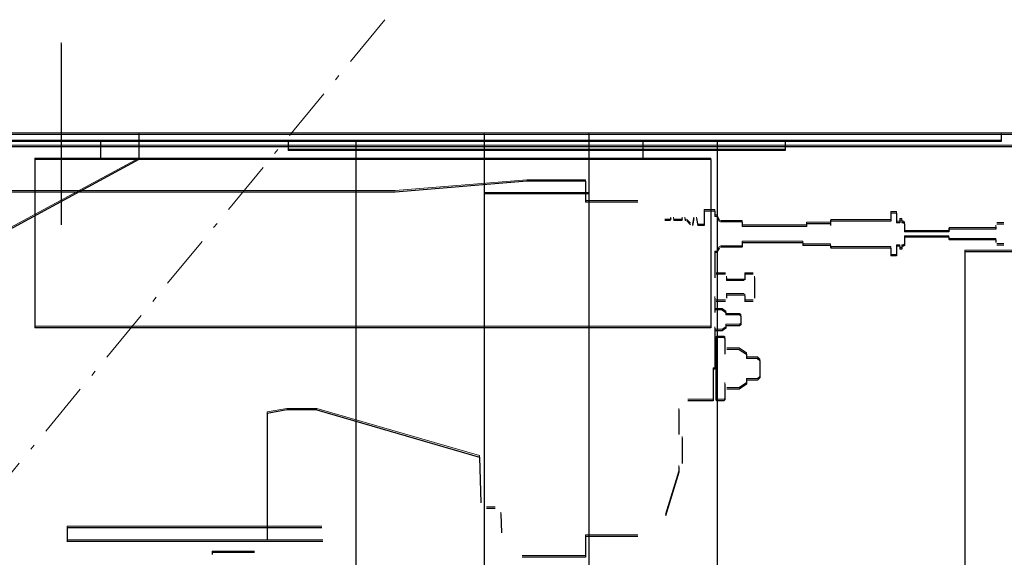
# Model space of a CAD drawing. Header units: millimetres. Extents: x -8642 to 28269, y -6609 to 3701.
# Tile 227 of 256: x 7143 to 7197, y -2043 to -2014. Entities that reach past the tile are written whole.
import ezdxf

# ---------------------------------------------------------------- set-up
doc = ezdxf.new("R2010")
doc.units = ezdxf.units.MM
doc.header["$LTSCALE"] = 1000
doc.header["$MEASUREMENT"] = 0
for name, pattern in [('rzut 1 pietra$0$ArchiTECH.PC 5. Line Type', [0.0053, 0.003, -0.001, 0.0003, -0.001]), ('rzut 1 pietra$0$ArchiTECH.PC Solid Line Type', [0]), ('SUFIT_1 PIETRO$0$ArchiTECH.PC Solid Line Type', [0])]:
    doc.linetypes.add(name, pattern=pattern)
doc.layers.add('IS_ARCH', color=254, linetype='Continuous', lineweight=18)
doc.layers.add('SUFIT_1 PIETRO$0$INWENTARYZACJA', color=254, linetype='Continuous')
doc.layers.add('SUFIT_1 PIETRO$0$Kalka 1', color=254, linetype='Continuous')

msp = doc.modelspace()

# ---------------------------------------------------------------- linework, layer by layer
at = {"layer": 'IS_ARCH', "linetype": 'rzut 1 pietra$0$ArchiTECH.PC 5. Line Type'}
msp.add_line((10028.542, 1462.468), (5164.307, -4438.502), dxfattribs=at)
at = {"layer": 'IS_ARCH', "linetype": 'rzut 1 pietra$0$ArchiTECH.PC Solid Line Type'}
for p, q in [((7145.152, -2015), (7145.152, -2025)), ((7212.152, -2020), (7022.152, -2020)), ((7212.152, -2020), (7022.152, -2020)), ((7212.152, -2020), (7022.152, -2020)), ((7212.152, -2020), (7022.152, -2020)), ((7212.152, -2020), (7022.152, -2020)), ((7212.152, -2020), (7022.152, -2020)), ((7197.152, -2020), (7114.852, -2020)), ((7197.152, -2020), (7114.852, -2020)), ((7197.152, -2020), (7114.852, -2020)), ((7197.152, -2020.4), (7117.152, -2020.4)), ((7197.152, -2020.4), (7117.152, -2020.4)), ((7197.152, -2020.4), (7117.152, -2020.4)), ((7147.33, -2020.4), (7147.33, -2021.4)), ((7147.33, -2020.4), (7147.33, -2021.4)), ((7147.33, -2020.4), (7147.33, -2021.4)), ((7149.452, -2020), (7149.452, -2021.4)), ((7149.452, -2020), (7149.452, -2021.4)), ((7149.452, -2020), (7149.452, -2021.4)), ((7157.702, -2020.4), (7157.702, -2020.9)), ((7157.702, -2020.4), (7157.702, -2020.9)), ((7157.702, -2020.4), (7157.702, -2020.9)), ((7161.452, -2020.4), (7161.452, -2044.9)), ((7161.452, -2020.4), (7161.452, -2044.9)), ((7161.452, -2020.4), (7161.452, -2044.9)), ((7174.352, -2020), (7168.552, -2020)), ((7168.552, -2020), (7168.552, -2073.5)), ((7174.352, -2020), (7168.552, -2020)), ((7168.552, -2020), (7168.552, -2073.5)), ((7168.552, -2020), (7168.552, -2073.5)), ((7174.352, -2020), (7168.552, -2020)), ((7174.352, -2020), (7174.352, -2073.5)), ((7174.352, -2020), (7174.352, -2073.5)), ((7174.352, -2020), (7174.352, -2073.5)), ((7177.33, -2020.4), (7177.33, -2021.4)), ((7177.33, -2020.4), (7177.33, -2021.4)), ((7177.33, -2020.4), (7177.33, -2021.4)), ((7181.452, -2020.4), (7181.452, -2044.9)), ((7181.452, -2020.4), (7181.452, -2044.9)), ((7181.452, -2020.4), (7181.452, -2044.9)), ((7185.202, -2020.4), (7185.202, -2020.9)), ((7185.202, -2020.4), (7185.202, -2020.9)), ((7185.202, -2020.4), (7185.202, -2020.9)), ((7197.152, -2020), (7197.152, -2020.4)), ((7197.152, -2020), (7197.152, -2020.4)), ((7197.152, -2020), (7197.152, -2020.4)), ((7022.152, -2020.676), (7212.152, -2020.676)), ((7185.202, -2020.9), (7157.702, -2020.9)), ((7185.202, -2020.9), (7157.702, -2020.9)), ((7185.202, -2020.9), (7157.702, -2020.9)), ((7149.452, -2021.4), (7139.652, -2026.7)), ((7149.452, -2021.4), (7139.652, -2026.7)), ((7149.452, -2021.4), (7139.652, -2026.7)), ((7143.7, -2021.4), (7143.7, -2030.7)), ((7181.1, -2021.4), (7143.7, -2021.4)), ((7143.7, -2021.4), (7143.7, -2030.7)), ((7181.1, -2021.4), (7143.7, -2021.4)), ((7181.1, -2021.4), (7143.7, -2021.4)), ((7143.7, -2021.4), (7143.7, -2030.7)), ((7181.1, -2021.4), (7181.1, -2030.7)), ((7181.1, -2021.4), (7181.1, -2030.7)), ((7181.1, -2021.4), (7181.1, -2030.7)), ((7170.906, -2022.597), (7163.625, -2023.197)), ((7170.906, -2022.597), (7163.625, -2023.197)), ((7170.906, -2022.597), (7163.625, -2023.197)), ((7174.154, -2022.597), (7170.906, -2022.597)), ((7174.154, -2022.597), (7170.906, -2022.597)), ((7174.154, -2022.597), (7170.906, -2022.597)), ((7174.154, -2022.597), (7174.154, -2023.747)), ((7174.154, -2022.597), (7174.154, -2023.747)), ((7174.154, -2022.597), (7174.154, -2023.747)), ((7163.625, -2023.197), (7099.683, -2023.197)), ((7163.625, -2023.197), (7099.683, -2023.197)), ((7163.625, -2023.197), (7099.683, -2023.197)), ((7174.352, -2023.3), (7168.552, -2023.3)), ((7174.352, -2023.3), (7168.552, -2023.3)), ((7174.352, -2023.3), (7168.552, -2023.3)), ((7177.062, -2023.747), (7174.154, -2023.747)), ((7177.062, -2023.747), (7174.154, -2023.747)), ((7177.062, -2023.747), (7174.154, -2023.747)), ((7180.72, -2024.247), (7180.72, -2025.047)), ((7181.32, -2024.247), (7180.72, -2024.247)), ((7180.72, -2024.247), (7180.72, -2025.047)), ((7181.32, -2024.247), (7180.72, -2024.247)), ((7181.32, -2024.247), (7180.72, -2024.247)), ((7180.72, -2024.247), (7180.72, -2025.047)), ((7181.32, -2024.247), (7181.32, -2024.547)), ((7181.32, -2024.247), (7181.32, -2024.547)), ((7181.32, -2024.247), (7181.32, -2024.547)), ((7178.851, -2024.772), (7178.555, -2024.772)), ((7178.851, -2024.772), (7178.555, -2024.772)), ((7178.851, -2024.772), (7178.555, -2024.772)), ((7178.872, -2024.659), (7178.851, -2024.772)), ((7178.872, -2024.659), (7178.851, -2024.772)), ((7178.872, -2024.659), (7178.851, -2024.772)), ((7179.02, -2024.659), (7179.04, -2024.772)), ((7179.02, -2024.659), (7179.04, -2024.772)), ((7179.02, -2024.659), (7179.04, -2024.772)), ((7179.491, -2024.772), (7179.04, -2024.772)), ((7179.491, -2024.772), (7179.04, -2024.772)), ((7179.491, -2024.772), (7179.04, -2024.772)), ((7179.512, -2024.659), (7179.491, -2024.772)), ((7179.512, -2024.659), (7179.491, -2024.772)), ((7179.512, -2024.659), (7179.491, -2024.772)), ((7179.66, -2024.659), (7179.68, -2024.772)), ((7179.66, -2024.659), (7179.68, -2024.772)), ((7179.66, -2024.659), (7179.68, -2024.772)), ((7179.725, -2024.772), (7179.68, -2024.772)), ((7179.725, -2024.772), (7179.68, -2024.772)), ((7179.725, -2024.772), (7179.68, -2024.772)), ((7179.768, -2024.79), (7179.978, -2025)), ((7179.768, -2024.79), (7179.978, -2025)), ((7179.768, -2024.79), (7179.978, -2025)), ((7180.152, -2024.659), (7180.081, -2025.047)), ((7180.152, -2024.659), (7180.081, -2025.047)), ((7180.152, -2024.659), (7180.081, -2025.047)), ((7180.3, -2024.659), (7180.371, -2025.047)), ((7180.3, -2024.659), (7180.371, -2025.047)), ((7180.3, -2024.659), (7180.371, -2025.047)), ((7181.417, -2024.547), (7181.32, -2024.547)), ((7181.417, -2024.547), (7181.32, -2024.547)), ((7181.417, -2024.547), (7181.32, -2024.547)), ((7181.417, -2024.547), (7181.573, -2024.817)), ((7181.417, -2024.547), (7181.573, -2024.817)), ((7181.417, -2024.547), (7181.573, -2024.817)), ((7182.805, -2024.847), (7181.625, -2024.847)), ((7182.805, -2024.847), (7181.625, -2024.847)), ((7182.805, -2024.847), (7181.625, -2024.847)), ((7182.805, -2024.847), (7182.825, -2024.867)), ((7182.805, -2024.847), (7182.825, -2024.867)), ((7182.805, -2024.847), (7182.825, -2024.867)), ((7182.825, -2024.867), (7182.825, -2025.097)), ((7182.825, -2024.867), (7182.825, -2025.097)), ((7182.825, -2024.867), (7182.825, -2025.097)), ((7187.76, -2024.797), (7187.71, -2024.847)), ((7187.76, -2024.797), (7187.71, -2024.847)), ((7187.76, -2024.797), (7187.71, -2024.847)), ((7187.71, -2024.847), (7187.71, -2025.047)), ((7187.71, -2024.847), (7187.71, -2025.047)), ((7187.71, -2024.847), (7187.71, -2025.047)), ((7191.06, -2024.797), (7187.76, -2024.797)), ((7191.06, -2024.797), (7187.76, -2024.797)), ((7191.06, -2024.797), (7187.76, -2024.797)), ((7191.06, -2024.362), (7191.06, -2024.797)), ((7191.36, -2024.362), (7191.06, -2024.362)), ((7191.06, -2024.362), (7191.06, -2024.797)), ((7191.36, -2024.362), (7191.06, -2024.362)), ((7191.36, -2024.362), (7191.06, -2024.362)), ((7191.06, -2024.362), (7191.06, -2024.797)), ((7191.36, -2024.362), (7191.36, -2024.897)), ((7191.36, -2024.362), (7191.36, -2024.897)), ((7191.36, -2024.362), (7191.36, -2024.897)), ((7191.56, -2024.747), (7191.56, -2024.897)), ((7191.67, -2024.747), (7191.56, -2024.747)), ((7191.56, -2024.747), (7191.56, -2024.897)), ((7191.67, -2024.747), (7191.56, -2024.747)), ((7191.67, -2024.747), (7191.56, -2024.747)), ((7191.56, -2024.747), (7191.56, -2024.897)), ((7191.67, -2024.747), (7191.67, -2024.897)), ((7191.67, -2024.747), (7191.67, -2024.897)), ((7191.67, -2024.747), (7191.67, -2024.897)), ((7180.72, -2025.047), (7180.371, -2025.047)), ((7180.72, -2025.047), (7180.371, -2025.047)), ((7180.72, -2025.047), (7180.371, -2025.047)), ((7186.381, -2025.097), (7182.825, -2025.097)), ((7186.381, -2025.097), (7182.825, -2025.097)), ((7186.381, -2025.097), (7182.825, -2025.097)), ((7187.71, -2024.947), (7186.381, -2024.947)), ((7186.381, -2024.947), (7186.381, -2025.097)), ((7187.71, -2024.947), (7186.381, -2024.947)), ((7186.381, -2024.947), (7186.381, -2025.097)), ((7186.381, -2024.947), (7186.381, -2025.097)), ((7187.71, -2024.947), (7186.381, -2024.947)), ((7191.56, -2024.897), (7191.36, -2024.897)), ((7191.56, -2024.897), (7191.36, -2024.897)), ((7191.56, -2024.897), (7191.36, -2024.897)), ((7191.76, -2024.897), (7191.67, -2024.897)), ((7191.76, -2024.897), (7191.67, -2024.897)), ((7191.76, -2024.897), (7191.67, -2024.897)), ((7191.76, -2024.897), (7191.81, -2024.947)), ((7191.76, -2024.897), (7191.81, -2024.947)), ((7191.76, -2024.897), (7191.81, -2024.947)), ((7191.81, -2024.947), (7191.81, -2025.122)), ((7191.81, -2024.947), (7191.81, -2025.122)), ((7191.81, -2024.947), (7191.81, -2025.122)), ((7191.81, -2025.122), (7191.81, -2025.197)), ((7191.81, -2025.122), (7191.81, -2025.197)), ((7191.81, -2025.122), (7191.81, -2025.197)), ((7191.81, -2025.197), (7191.81, -2025.397)), ((7191.81, -2025.197), (7191.81, -2025.397)), ((7191.81, -2025.197), (7191.81, -2025.397)), ((7194.258, -2025.397), (7191.81, -2025.397)), ((7194.258, -2025.397), (7191.81, -2025.397)), ((7194.258, -2025.397), (7191.81, -2025.397)), ((7194.308, -2025.247), (7194.258, -2025.297)), ((7194.308, -2025.247), (7194.258, -2025.297)), ((7194.308, -2025.247), (7194.258, -2025.297)), ((7194.258, -2025.297), (7194.258, -2025.382)), ((7194.258, -2025.297), (7194.258, -2025.382)), ((7194.258, -2025.297), (7194.258, -2025.382)), ((7194.258, -2025.382), (7194.258, -2025.397)), ((7194.258, -2025.382), (7194.258, -2025.397)), ((7194.258, -2025.382), (7194.258, -2025.397)), ((7196.614, -2025.247), (7194.308, -2025.247)), ((7196.614, -2025.247), (7194.308, -2025.247)), ((7196.614, -2025.247), (7194.308, -2025.247)), ((7196.858, -2025.247), (7196.614, -2025.247)), ((7196.858, -2025.247), (7196.614, -2025.247)), ((7196.858, -2025.247), (7196.614, -2025.247)), ((7196.858, -2025.114), (7196.858, -2025.247)), ((7196.858, -2025.114), (7196.858, -2025.247)), ((7196.858, -2025.114), (7196.858, -2025.247)), ((7197.304, -2024.97), (7196.912, -2024.97)), ((7197.304, -2024.97), (7196.912, -2024.97)), ((7197.304, -2024.97), (7196.912, -2024.97)), ((7194.258, -2025.697), (7191.81, -2025.697)), ((7191.81, -2025.697), (7191.81, -2025.897)), ((7194.258, -2025.697), (7191.81, -2025.697)), ((7191.81, -2025.697), (7191.81, -2025.897)), ((7191.81, -2025.697), (7191.81, -2025.897)), ((7194.258, -2025.697), (7191.81, -2025.697)), ((7191.81, -2025.897), (7191.81, -2025.972)), ((7191.81, -2025.897), (7191.81, -2025.972)), ((7191.81, -2025.897), (7191.81, -2025.972)), ((7194.258, -2025.697), (7194.258, -2025.797)), ((7194.258, -2025.697), (7194.258, -2025.797)), ((7194.258, -2025.697), (7194.258, -2025.797)), ((7194.258, -2025.797), (7194.308, -2025.847)), ((7194.258, -2025.797), (7194.308, -2025.847)), ((7194.258, -2025.797), (7194.308, -2025.847)), ((7196.858, -2025.847), (7194.308, -2025.847)), ((7196.858, -2025.847), (7194.308, -2025.847)), ((7196.858, -2025.847), (7194.308, -2025.847)), ((7196.858, -2025.847), (7196.858, -2025.98)), ((7196.858, -2025.847), (7196.858, -2025.98)), ((7196.858, -2025.847), (7196.858, -2025.98)), ((7181.573, -2026.277), (7181.417, -2026.547)), ((7181.573, -2026.277), (7181.417, -2026.547)), ((7181.573, -2026.277), (7181.417, -2026.547)), ((7182.805, -2026.247), (7181.625, -2026.247)), ((7182.805, -2026.247), (7181.625, -2026.247)), ((7182.805, -2026.247), (7181.625, -2026.247)), ((7182.825, -2026.227), (7182.805, -2026.247)), ((7182.825, -2026.227), (7182.805, -2026.247)), ((7182.825, -2026.227), (7182.805, -2026.247)), ((7186.182, -2025.997), (7182.825, -2025.997)), ((7182.825, -2025.997), (7182.825, -2026.037)), ((7186.182, -2025.997), (7182.825, -2025.997)), ((7182.825, -2025.997), (7182.825, -2026.037)), ((7182.825, -2025.997), (7182.825, -2026.037)), ((7186.182, -2025.997), (7182.825, -2025.997)), ((7182.825, -2026.037), (7182.825, -2026.227)), ((7182.825, -2026.037), (7182.825, -2026.227)), ((7182.825, -2026.037), (7182.825, -2026.227)), ((7186.182, -2025.997), (7186.182, -2026.147)), ((7186.182, -2025.997), (7186.182, -2026.147)), ((7186.182, -2025.997), (7186.182, -2026.147)), ((7187.71, -2026.147), (7186.182, -2026.147)), ((7187.71, -2026.147), (7186.182, -2026.147)), ((7187.71, -2026.147), (7186.182, -2026.147)), ((7187.71, -2026.147), (7187.71, -2026.247)), ((7187.71, -2026.147), (7187.71, -2026.247)), ((7187.71, -2026.147), (7187.71, -2026.247)), ((7187.71, -2026.247), (7187.76, -2026.297)), ((7187.71, -2026.247), (7187.76, -2026.297)), ((7187.71, -2026.247), (7187.76, -2026.297)), ((7191.06, -2026.297), (7187.76, -2026.297)), ((7191.06, -2026.297), (7187.76, -2026.297)), ((7191.06, -2026.297), (7187.76, -2026.297)), ((7191.06, -2026.297), (7191.06, -2026.732)), ((7191.06, -2026.297), (7191.06, -2026.732)), ((7191.06, -2026.297), (7191.06, -2026.732)), ((7191.56, -2026.197), (7191.36, -2026.197)), ((7191.36, -2026.197), (7191.36, -2026.732)), ((7191.56, -2026.197), (7191.36, -2026.197)), ((7191.36, -2026.197), (7191.36, -2026.732)), ((7191.36, -2026.197), (7191.36, -2026.732)), ((7191.56, -2026.197), (7191.36, -2026.197)), ((7191.56, -2026.197), (7191.56, -2026.347)), ((7191.56, -2026.197), (7191.56, -2026.347)), ((7191.56, -2026.197), (7191.56, -2026.347)), ((7191.67, -2026.347), (7191.56, -2026.347)), ((7191.67, -2026.347), (7191.56, -2026.347)), ((7191.67, -2026.347), (7191.56, -2026.347)), ((7191.76, -2026.197), (7191.67, -2026.197)), ((7191.67, -2026.197), (7191.67, -2026.347)), ((7191.76, -2026.197), (7191.67, -2026.197)), ((7191.67, -2026.197), (7191.67, -2026.347)), ((7191.67, -2026.197), (7191.67, -2026.347)), ((7191.76, -2026.197), (7191.67, -2026.197)), ((7191.81, -2026.147), (7191.76, -2026.197)), ((7191.81, -2026.147), (7191.76, -2026.197)), ((7191.81, -2026.147), (7191.76, -2026.197)), ((7191.81, -2025.972), (7191.81, -2026.147)), ((7191.81, -2025.972), (7191.81, -2026.147)), ((7191.81, -2025.972), (7191.81, -2026.147)), ((7200.152, -2026.5), (7195.152, -2026.5)), ((7195.152, -2026.5), (7195.152, -2233.5)), ((7200.152, -2026.5), (7195.152, -2026.5)), ((7195.152, -2026.5), (7195.152, -2233.5)), ((7195.152, -2026.5), (7195.152, -2233.5)), ((7200.152, -2026.5), (7195.152, -2026.5)), ((7197.304, -2026.124), (7196.912, -2026.124)), ((7197.304, -2026.124), (7196.912, -2026.124)), ((7197.304, -2026.124), (7196.912, -2026.124)), ((7181.417, -2026.547), (7181.32, -2026.547)), ((7181.32, -2026.547), (7181.32, -2026.647)), ((7181.32, -2026.547), (7181.32, -2027.258)), ((7181.417, -2026.547), (7181.32, -2026.547)), ((7181.32, -2026.547), (7181.32, -2026.647)), ((7181.32, -2026.547), (7181.32, -2027.258)), ((7181.32, -2026.547), (7181.32, -2027.258)), ((7181.32, -2026.547), (7181.32, -2026.647)), ((7181.417, -2026.547), (7181.32, -2026.547)), ((7191.36, -2026.732), (7191.06, -2026.732)), ((7191.36, -2026.732), (7191.06, -2026.732)), ((7191.36, -2026.732), (7191.06, -2026.732)), ((7181.32, -2027.258), (7181.32, -2027.934)), ((7181.32, -2027.258), (7181.32, -2027.934)), ((7181.32, -2027.258), (7181.32, -2027.934)), ((7181.9, -2027.746), (7181.39, -2027.746)), ((7181.9, -2027.746), (7181.39, -2027.746)), ((7181.9, -2027.746), (7181.39, -2027.746)), ((7181.97, -2027.934), (7181.97, -2028.097)), ((7181.97, -2027.934), (7181.97, -2028.097)), ((7181.97, -2027.934), (7181.97, -2028.097)), ((7182.931, -2028.097), (7181.97, -2028.097)), ((7182.931, -2028.097), (7181.97, -2028.097)), ((7182.931, -2028.097), (7181.97, -2028.097)), ((7183.431, -2027.746), (7182.971, -2027.746)), ((7182.971, -2027.746), (7182.971, -2028.057)), ((7183.431, -2027.746), (7182.971, -2027.746)), ((7182.971, -2027.746), (7182.971, -2028.057)), ((7182.971, -2027.746), (7182.971, -2028.057)), ((7183.431, -2027.746), (7182.971, -2027.746)), ((7183.501, -2027.934), (7183.501, -2029.06)), ((7183.501, -2027.934), (7183.501, -2029.06)), ((7183.501, -2027.934), (7183.501, -2029.06)), ((7181.32, -2029.06), (7181.32, -2029.864)), ((7181.32, -2029.06), (7181.32, -2029.864)), ((7181.32, -2029.06), (7181.32, -2029.864)), ((7182.931, -2028.897), (7181.97, -2028.897)), ((7181.97, -2028.897), (7181.97, -2029.06)), ((7182.931, -2028.897), (7181.97, -2028.897)), ((7181.97, -2028.897), (7181.97, -2029.06)), ((7181.97, -2028.897), (7181.97, -2029.06)), ((7182.931, -2028.897), (7181.97, -2028.897)), ((7182.971, -2028.937), (7182.971, -2029.248)), ((7182.971, -2028.937), (7182.971, -2029.248)), ((7182.971, -2028.937), (7182.971, -2029.248)), ((7181.716, -2029.72), (7181.374, -2029.72)), ((7181.716, -2029.72), (7181.374, -2029.72)), ((7181.716, -2029.72), (7181.374, -2029.72)), ((7181.9, -2029.248), (7181.39, -2029.248)), ((7181.9, -2029.248), (7181.39, -2029.248)), ((7181.9, -2029.248), (7181.39, -2029.248)), ((7181.716, -2029.72), (7181.92, -2029.864)), ((7181.716, -2029.72), (7181.92, -2029.864)), ((7181.716, -2029.72), (7181.92, -2029.864)), ((7183.431, -2029.248), (7182.971, -2029.248)), ((7183.431, -2029.248), (7182.971, -2029.248)), ((7183.431, -2029.248), (7182.971, -2029.248)), ((7181.92, -2029.864), (7181.92, -2029.997)), ((7181.92, -2029.864), (7181.92, -2029.997)), ((7181.92, -2029.864), (7181.92, -2029.997)), ((7182.687, -2029.997), (7181.92, -2029.997)), ((7182.687, -2029.997), (7181.92, -2029.997)), ((7182.687, -2029.997), (7181.92, -2029.997)), ((7182.687, -2029.997), (7182.747, -2030.057)), ((7182.687, -2029.997), (7182.747, -2030.057)), ((7182.687, -2029.997), (7182.747, -2030.057)), ((7182.747, -2030.057), (7182.747, -2030.537)), ((7182.747, -2030.057), (7182.747, -2030.537)), ((7182.747, -2030.057), (7182.747, -2030.537)), ((7181.1, -2030.7), (7143.7, -2030.7)), ((7181.1, -2030.7), (7143.7, -2030.7)), ((7181.1, -2030.7), (7143.7, -2030.7)), ((7181.32, -2030.73), (7181.32, -2032.997)), ((7181.32, -2030.73), (7181.32, -2032.997)), ((7181.32, -2030.73), (7181.32, -2032.997)), ((7181.92, -2030.73), (7181.716, -2030.874)), ((7181.92, -2030.73), (7181.716, -2030.874)), ((7181.92, -2030.73), (7181.716, -2030.874)), ((7181.92, -2030.597), (7181.92, -2030.73)), ((7182.687, -2030.597), (7181.92, -2030.597)), ((7181.92, -2030.597), (7181.92, -2030.73)), ((7182.687, -2030.597), (7181.92, -2030.597)), ((7182.687, -2030.597), (7181.92, -2030.597)), ((7181.92, -2030.597), (7181.92, -2030.73)), ((7182.747, -2030.537), (7182.687, -2030.597)), ((7182.747, -2030.537), (7182.687, -2030.597)), ((7182.747, -2030.537), (7182.687, -2030.597)), ((7181.42, -2031.247), (7181.37, -2031.297)), ((7181.42, -2031.247), (7181.37, -2031.297)), ((7181.42, -2031.247), (7181.37, -2031.297)), ((7181.37, -2031.297), (7181.37, -2032.997)), ((7181.37, -2031.297), (7181.37, -2032.997)), ((7181.37, -2031.297), (7181.37, -2032.997)), ((7181.716, -2030.874), (7181.374, -2030.874)), ((7181.716, -2030.874), (7181.374, -2030.874)), ((7181.716, -2030.874), (7181.374, -2030.874)), ((7181.82, -2031.247), (7181.42, -2031.247)), ((7181.82, -2031.247), (7181.42, -2031.247)), ((7181.82, -2031.247), (7181.42, -2031.247)), ((7181.82, -2031.247), (7181.87, -2031.297)), ((7181.82, -2031.247), (7181.87, -2031.297)), ((7181.82, -2031.247), (7181.87, -2031.297)), ((7181.87, -2031.297), (7181.87, -2032.174)), ((7181.87, -2031.297), (7181.87, -2032.174)), ((7181.87, -2031.297), (7181.87, -2032.174)), ((7182.668, -2031.9), (7181.972, -2031.9)), ((7182.668, -2031.9), (7181.972, -2031.9)), ((7182.668, -2031.9), (7181.972, -2031.9)), ((7182.668, -2031.9), (7183.07, -2032.174)), ((7182.668, -2031.9), (7183.07, -2032.174)), ((7182.668, -2031.9), (7183.07, -2032.174)), ((7183.07, -2032.174), (7183.07, -2032.397)), ((7183.07, -2032.174), (7183.07, -2032.397)), ((7183.07, -2032.174), (7183.07, -2032.397)), ((7183.68, -2032.397), (7183.07, -2032.397)), ((7183.68, -2032.397), (7183.07, -2032.397)), ((7183.68, -2032.397), (7183.07, -2032.397)), ((7183.68, -2032.397), (7183.8, -2032.517)), ((7183.68, -2032.397), (7183.8, -2032.517)), ((7183.68, -2032.397), (7183.8, -2032.517)), ((7181.217, -2032.997), (7181.217, -2034.747)), ((7181.32, -2032.997), (7181.217, -2032.997)), ((7181.217, -2032.997), (7181.217, -2034.747)), ((7181.32, -2032.997), (7181.217, -2032.997)), ((7181.32, -2032.997), (7181.217, -2032.997)), ((7181.217, -2032.997), (7181.217, -2034.747)), ((7181.37, -2032.997), (7181.37, -2033.647)), ((7181.37, -2032.997), (7181.37, -2033.647)), ((7181.37, -2032.997), (7181.37, -2033.647)), ((7183.8, -2032.517), (7183.8, -2033.477)), ((7183.8, -2032.517), (7183.8, -2033.477)), ((7183.8, -2032.517), (7183.8, -2033.477)), ((7183.8, -2033.477), (7183.68, -2033.597)), ((7183.8, -2033.477), (7183.68, -2033.597)), ((7183.8, -2033.477), (7183.68, -2033.597)), ((7181.37, -2033.647), (7181.37, -2034.697)), ((7181.37, -2033.647), (7181.37, -2034.697)), ((7181.37, -2033.647), (7181.37, -2034.697)), ((7181.87, -2033.82), (7181.87, -2034.697)), ((7181.87, -2033.82), (7181.87, -2034.697)), ((7181.87, -2033.82), (7181.87, -2034.697)), ((7182.668, -2034.094), (7181.972, -2034.094)), ((7182.668, -2034.094), (7181.972, -2034.094)), ((7182.668, -2034.094), (7181.972, -2034.094)), ((7183.07, -2033.82), (7182.668, -2034.094)), ((7183.07, -2033.82), (7182.668, -2034.094)), ((7183.07, -2033.82), (7182.668, -2034.094)), ((7183.07, -2033.597), (7183.07, -2033.82)), ((7183.68, -2033.597), (7183.07, -2033.597)), ((7183.07, -2033.597), (7183.07, -2033.82)), ((7183.68, -2033.597), (7183.07, -2033.597)), ((7183.68, -2033.597), (7183.07, -2033.597)), ((7183.07, -2033.597), (7183.07, -2033.82)), ((7181.217, -2034.747), (7179.817, -2034.747)), ((7181.217, -2034.747), (7179.817, -2034.747)), ((7181.217, -2034.747), (7179.817, -2034.747)), ((7181.37, -2034.697), (7181.42, -2034.747)), ((7181.37, -2034.697), (7181.42, -2034.747)), ((7181.37, -2034.697), (7181.42, -2034.747)), ((7181.82, -2034.747), (7181.42, -2034.747)), ((7181.82, -2034.747), (7181.42, -2034.747)), ((7181.82, -2034.747), (7181.42, -2034.747)), ((7181.87, -2034.697), (7181.82, -2034.747)), ((7181.87, -2034.697), (7181.82, -2034.747)), ((7181.87, -2034.697), (7181.82, -2034.747)), ((7157.638, -2035.247), (7156.553, -2035.449)), ((7157.638, -2035.247), (7156.553, -2035.449)), ((7157.638, -2035.247), (7156.553, -2035.449)), ((7156.553, -2035.449), (7156.553, -2042.447)), ((7156.553, -2035.449), (7156.553, -2042.447)), ((7156.553, -2035.449), (7156.553, -2042.447)), ((7159.289, -2035.247), (7157.638, -2035.247)), ((7159.289, -2035.247), (7157.638, -2035.247)), ((7159.289, -2035.247), (7157.638, -2035.247)), ((7159.289, -2035.247), (7157.638, -2035.247)), ((7159.289, -2035.247), (7157.638, -2035.247)), ((7159.289, -2035.247), (7157.638, -2035.247)), ((7159.289, -2035.247), (7168.302, -2037.865)), ((7159.289, -2035.247), (7168.302, -2037.865)), ((7159.289, -2035.247), (7168.302, -2037.865)), ((7179.317, -2035.247), (7179.317, -2036.611)), ((7179.317, -2035.247), (7179.317, -2036.611)), ((7179.317, -2035.247), (7179.317, -2036.611)), ((7179.517, -2036.811), (7179.517, -2038.211)), ((7179.517, -2036.811), (7179.517, -2038.211)), ((7179.517, -2036.811), (7179.517, -2038.211)), ((7168.302, -2037.865), (7168.368, -2040.395)), ((7168.302, -2037.865), (7168.368, -2040.395)), ((7168.302, -2037.865), (7168.368, -2040.395)), ((7179.317, -2038.411), (7179.317, -2038.697)), ((7179.317, -2038.411), (7179.317, -2038.697)), ((7179.317, -2038.411), (7179.317, -2038.697)), ((7179.317, -2038.697), (7178.594, -2041.107)), ((7179.317, -2038.697), (7178.594, -2041.107)), ((7179.317, -2038.697), (7178.594, -2041.107)), ((7169.16, -2040.697), (7168.678, -2040.697)), ((7169.16, -2040.697), (7168.678, -2040.697)), ((7169.16, -2040.697), (7168.678, -2040.697)), ((7169.47, -2040.996), (7169.507, -2042.046)), ((7169.47, -2040.996), (7169.507, -2042.046)), ((7169.47, -2040.996), (7169.507, -2042.046)), ((7145.477, -2041.772), (7145.477, -2042.551)), ((7159.579, -2041.772), (7145.477, -2041.772)), ((7145.477, -2041.772), (7145.477, -2042.551)), ((7159.579, -2041.772), (7145.477, -2041.772)), ((7159.579, -2041.772), (7145.477, -2041.772)), ((7145.477, -2041.772), (7145.477, -2042.551)), ((7174.155, -2042.247), (7174.154, -2043.397)), ((7174.155, -2042.247), (7174.154, -2043.397)), ((7174.155, -2042.247), (7174.154, -2043.397)), ((7177.062, -2042.247), (7174.155, -2042.247)), ((7177.062, -2042.247), (7174.155, -2042.247)), ((7177.062, -2042.247), (7174.155, -2042.247)), ((7159.619, -2042.532), (7145.477, -2042.532)), ((7159.619, -2042.532), (7145.477, -2042.532)), ((7159.619, -2042.532), (7145.477, -2042.532)), ((7153.512, -2043.147), (7153.512, -2043.25)), ((7155.853, -2043.147), (7153.512, -2043.147)), ((7153.512, -2043.147), (7153.512, -2043.25)), ((7155.853, -2043.147), (7153.512, -2043.147)), ((7155.853, -2043.147), (7153.512, -2043.147)), ((7153.512, -2043.147), (7153.512, -2043.25)), ((7174.154, -2043.397), (7170.655, -2043.397)), ((7174.154, -2043.397), (7170.655, -2043.397)), ((7174.154, -2043.397), (7170.655, -2043.397))]:
    msp.add_line(p, q, dxfattribs=at)
at = {"layer": 'SUFIT_1 PIETRO$0$INWENTARYZACJA', "linetype": 'SUFIT_1 PIETRO$0$ArchiTECH.PC Solid Line Type'}
for p, q in [((7212.152, -2020.084), (7022.152, -2020.084)), ((7212.152, -2020.084), (7022.152, -2020.084)), ((7212.152, -2020.084), (7022.152, -2020.084)), ((7212.152, -2020.084), (7022.152, -2020.084)), ((7212.152, -2020.084), (7022.152, -2020.084)), ((7212.152, -2020.084), (7022.152, -2020.084)), ((7197.152, -2020.084), (7114.852, -2020.084)), ((7197.152, -2020.084), (7114.852, -2020.084)), ((7197.152, -2020.084), (7114.852, -2020.084)), ((7197.152, -2020.484), (7117.152, -2020.484)), ((7197.152, -2020.484), (7117.152, -2020.484)), ((7197.152, -2020.484), (7117.152, -2020.484)), ((7147.33, -2020.484), (7147.33, -2021.484)), ((7147.33, -2020.484), (7147.33, -2021.484)), ((7147.33, -2020.484), (7147.33, -2021.484)), ((7149.452, -2020.084), (7149.452, -2021.484)), ((7149.452, -2020.084), (7149.452, -2021.484)), ((7149.452, -2020.084), (7149.452, -2021.484)), ((7157.702, -2020.484), (7157.702, -2020.984)), ((7157.702, -2020.484), (7157.702, -2020.984)), ((7157.702, -2020.484), (7157.702, -2020.984)), ((7161.452, -2020.484), (7161.452, -2044.984)), ((7161.452, -2020.484), (7161.452, -2044.984)), ((7161.452, -2020.484), (7161.452, -2044.984)), ((7174.352, -2020.084), (7168.552, -2020.084)), ((7168.552, -2020.084), (7168.552, -2073.584)), ((7168.552, -2020.084), (7168.552, -2073.584)), ((7174.352, -2020.084), (7168.552, -2020.084)), ((7168.552, -2020.084), (7168.552, -2073.584)), ((7174.352, -2020.084), (7168.552, -2020.084)), ((7174.352, -2020.084), (7174.352, -2073.584)), ((7174.352, -2020.084), (7174.352, -2073.584)), ((7174.352, -2020.084), (7174.352, -2073.584)), ((7177.33, -2020.484), (7177.33, -2021.484)), ((7177.33, -2020.484), (7177.33, -2021.484)), ((7177.33, -2020.484), (7177.33, -2021.484)), ((7181.452, -2020.484), (7181.452, -2044.984)), ((7181.452, -2020.484), (7181.452, -2044.984)), ((7181.452, -2020.484), (7181.452, -2044.984)), ((7185.202, -2020.484), (7185.202, -2020.984)), ((7185.202, -2020.484), (7185.202, -2020.984)), ((7185.202, -2020.484), (7185.202, -2020.984)), ((7197.152, -2020.084), (7197.152, -2020.484)), ((7197.152, -2020.084), (7197.152, -2020.484)), ((7197.152, -2020.084), (7197.152, -2020.484)), ((7022.152, -2020.76), (7212.152, -2020.76)), ((7185.202, -2020.984), (7157.702, -2020.984)), ((7185.202, -2020.984), (7157.702, -2020.984)), ((7185.202, -2020.984), (7157.702, -2020.984)), ((7149.452, -2021.484), (7139.652, -2026.784)), ((7149.452, -2021.484), (7139.652, -2026.784)), ((7149.452, -2021.484), (7139.652, -2026.784)), ((7143.7, -2021.484), (7143.7, -2030.784)), ((7181.1, -2021.484), (7143.7, -2021.484)), ((7181.1, -2021.484), (7143.7, -2021.484)), ((7143.7, -2021.484), (7143.7, -2030.784)), ((7181.1, -2021.484), (7143.7, -2021.484)), ((7143.7, -2021.484), (7143.7, -2030.784)), ((7181.1, -2021.484), (7181.1, -2030.784)), ((7181.1, -2021.484), (7181.1, -2030.784)), ((7181.1, -2021.484), (7181.1, -2030.784)), ((7170.906, -2022.681), (7163.625, -2023.281)), ((7170.906, -2022.681), (7163.625, -2023.281)), ((7170.906, -2022.681), (7163.625, -2023.281)), ((7174.154, -2022.681), (7170.906, -2022.681)), ((7174.154, -2022.681), (7170.906, -2022.681)), ((7174.154, -2022.681), (7170.906, -2022.681)), ((7174.154, -2022.681), (7174.154, -2023.831)), ((7174.154, -2022.681), (7174.154, -2023.831)), ((7174.154, -2022.681), (7174.154, -2023.831)), ((7163.625, -2023.281), (7099.683, -2023.281)), ((7163.625, -2023.281), (7099.683, -2023.281)), ((7163.625, -2023.281), (7099.683, -2023.281)), ((7174.352, -2023.384), (7168.552, -2023.384)), ((7174.352, -2023.384), (7168.552, -2023.384)), ((7174.352, -2023.384), (7168.552, -2023.384)), ((7177.062, -2023.831), (7174.154, -2023.831)), ((7177.062, -2023.831), (7174.154, -2023.831)), ((7177.062, -2023.831), (7174.154, -2023.831)), ((7178.852, -2024.856), (7178.555, -2024.856)), ((7178.852, -2024.856), (7178.555, -2024.856)), ((7178.852, -2024.856), (7178.555, -2024.856)), ((7178.872, -2024.742), (7178.852, -2024.856)), ((7178.872, -2024.742), (7178.852, -2024.856)), ((7178.872, -2024.742), (7178.852, -2024.856)), ((7179.02, -2024.742), (7179.041, -2024.856)), ((7179.02, -2024.742), (7179.041, -2024.856)), ((7179.02, -2024.742), (7179.041, -2024.856)), ((7179.492, -2024.856), (7179.041, -2024.856)), ((7179.492, -2024.856), (7179.041, -2024.856)), ((7179.492, -2024.856), (7179.041, -2024.856)), ((7179.512, -2024.742), (7179.492, -2024.856)), ((7179.512, -2024.742), (7179.492, -2024.856)), ((7179.512, -2024.742), (7179.492, -2024.856)), ((7179.66, -2024.742), (7179.681, -2024.856)), ((7179.66, -2024.742), (7179.681, -2024.856)), ((7179.66, -2024.742), (7179.681, -2024.856)), ((7179.725, -2024.856), (7179.681, -2024.856)), ((7179.725, -2024.856), (7179.681, -2024.856)), ((7179.725, -2024.856), (7179.681, -2024.856)), ((7179.768, -2024.873), (7179.978, -2025.084)), ((7179.768, -2024.873), (7179.978, -2025.084)), ((7179.768, -2024.873), (7179.978, -2025.084)), ((7180.152, -2024.742), (7180.081, -2025.131)), ((7180.152, -2024.742), (7180.081, -2025.131)), ((7180.152, -2024.742), (7180.081, -2025.131)), ((7180.3, -2024.742), (7180.371, -2025.131)), ((7180.3, -2024.742), (7180.371, -2025.131)), ((7180.3, -2024.742), (7180.371, -2025.131)), ((7180.72, -2024.331), (7180.72, -2025.131)), ((7181.32, -2024.331), (7180.72, -2024.331)), ((7181.32, -2024.331), (7180.72, -2024.331)), ((7180.72, -2024.331), (7180.72, -2025.131)), ((7181.32, -2024.331), (7180.72, -2024.331)), ((7180.72, -2024.331), (7180.72, -2025.131)), ((7181.32, -2024.331), (7181.32, -2024.631)), ((7181.32, -2024.331), (7181.32, -2024.631)), ((7181.32, -2024.331), (7181.32, -2024.631)), ((7181.417, -2024.631), (7181.32, -2024.631)), ((7181.417, -2024.631), (7181.32, -2024.631)), ((7181.417, -2024.631), (7181.32, -2024.631)), ((7181.417, -2024.631), (7181.573, -2024.901)), ((7181.417, -2024.631), (7181.573, -2024.901)), ((7181.417, -2024.631), (7181.573, -2024.901)), ((7191.06, -2024.446), (7191.06, -2024.881)), ((7191.36, -2024.446), (7191.06, -2024.446)), ((7191.36, -2024.446), (7191.06, -2024.446)), ((7191.06, -2024.446), (7191.06, -2024.881)), ((7191.36, -2024.446), (7191.06, -2024.446)), ((7191.06, -2024.446), (7191.06, -2024.881)), ((7191.36, -2024.446), (7191.36, -2024.981)), ((7191.36, -2024.446), (7191.36, -2024.981)), ((7191.36, -2024.446), (7191.36, -2024.981)), ((7191.56, -2024.831), (7191.56, -2024.981)), ((7191.67, -2024.831), (7191.56, -2024.831)), ((7191.67, -2024.831), (7191.56, -2024.831)), ((7191.56, -2024.831), (7191.56, -2024.981)), ((7191.67, -2024.831), (7191.56, -2024.831)), ((7191.56, -2024.831), (7191.56, -2024.981)), ((7191.67, -2024.831), (7191.67, -2024.981)), ((7191.67, -2024.831), (7191.67, -2024.981)), ((7191.67, -2024.831), (7191.67, -2024.981)), ((7180.72, -2025.131), (7180.371, -2025.131)), ((7180.72, -2025.131), (7180.371, -2025.131)), ((7180.72, -2025.131), (7180.371, -2025.131)), ((7182.805, -2024.931), (7181.625, -2024.931)), ((7182.805, -2024.931), (7181.625, -2024.931)), ((7182.805, -2024.931), (7181.625, -2024.931)), ((7182.805, -2024.931), (7182.825, -2024.951)), ((7182.805, -2024.931), (7182.825, -2024.951)), ((7182.805, -2024.931), (7182.825, -2024.951)), ((7182.825, -2024.951), (7182.825, -2025.181)), ((7182.825, -2024.951), (7182.825, -2025.181)), ((7182.825, -2024.951), (7182.825, -2025.181)), ((7186.381, -2025.181), (7182.825, -2025.181)), ((7186.381, -2025.181), (7182.825, -2025.181)), ((7186.381, -2025.181), (7182.825, -2025.181)), ((7187.71, -2025.031), (7186.381, -2025.031)), ((7186.381, -2025.031), (7186.381, -2025.181)), ((7186.381, -2025.031), (7186.381, -2025.181)), ((7187.71, -2025.031), (7186.381, -2025.031)), ((7186.381, -2025.031), (7186.381, -2025.181)), ((7187.71, -2025.031), (7186.381, -2025.031)), ((7187.76, -2024.881), (7187.71, -2024.931)), ((7187.76, -2024.881), (7187.71, -2024.931)), ((7187.76, -2024.881), (7187.71, -2024.931)), ((7187.71, -2024.931), (7187.71, -2025.131)), ((7187.71, -2024.931), (7187.71, -2025.131)), ((7187.71, -2024.931), (7187.71, -2025.131)), ((7191.06, -2024.881), (7187.76, -2024.881)), ((7191.06, -2024.881), (7187.76, -2024.881)), ((7191.06, -2024.881), (7187.76, -2024.881)), ((7191.56, -2024.981), (7191.36, -2024.981)), ((7191.56, -2024.981), (7191.36, -2024.981)), ((7191.56, -2024.981), (7191.36, -2024.981)), ((7191.76, -2024.981), (7191.67, -2024.981)), ((7191.76, -2024.981), (7191.67, -2024.981)), ((7191.76, -2024.981), (7191.67, -2024.981)), ((7191.76, -2024.981), (7191.81, -2025.031)), ((7191.76, -2024.981), (7191.81, -2025.031)), ((7191.76, -2024.981), (7191.81, -2025.031)), ((7191.81, -2025.031), (7191.81, -2025.206)), ((7191.81, -2025.031), (7191.81, -2025.206)), ((7191.81, -2025.031), (7191.81, -2025.206)), ((7191.81, -2025.206), (7191.81, -2025.281)), ((7191.81, -2025.206), (7191.81, -2025.281)), ((7191.81, -2025.206), (7191.81, -2025.281)), ((7191.81, -2025.281), (7191.81, -2025.481)), ((7191.81, -2025.281), (7191.81, -2025.481)), ((7191.81, -2025.281), (7191.81, -2025.481)), ((7194.308, -2025.331), (7194.258, -2025.381)), ((7194.308, -2025.331), (7194.258, -2025.381)), ((7194.308, -2025.331), (7194.258, -2025.381)), ((7194.258, -2025.381), (7194.258, -2025.466)), ((7194.258, -2025.381), (7194.258, -2025.466)), ((7194.258, -2025.381), (7194.258, -2025.466)), ((7196.614, -2025.331), (7194.308, -2025.331)), ((7196.614, -2025.331), (7194.308, -2025.331)), ((7196.614, -2025.331), (7194.308, -2025.331)), ((7196.858, -2025.331), (7196.614, -2025.331)), ((7196.858, -2025.331), (7196.614, -2025.331)), ((7196.858, -2025.331), (7196.614, -2025.331)), ((7196.858, -2025.198), (7196.858, -2025.331)), ((7196.858, -2025.198), (7196.858, -2025.331)), ((7196.858, -2025.198), (7196.858, -2025.331)), ((7197.304, -2025.054), (7196.912, -2025.054)), ((7197.304, -2025.054), (7196.912, -2025.054)), ((7197.304, -2025.054), (7196.912, -2025.054)), ((7194.258, -2025.481), (7191.81, -2025.481)), ((7194.258, -2025.481), (7191.81, -2025.481)), ((7194.258, -2025.481), (7191.81, -2025.481)), ((7194.258, -2025.781), (7191.81, -2025.781)), ((7191.81, -2025.781), (7191.81, -2025.981)), ((7191.81, -2025.781), (7191.81, -2025.981)), ((7194.258, -2025.781), (7191.81, -2025.781)), ((7191.81, -2025.781), (7191.81, -2025.981)), ((7194.258, -2025.781), (7191.81, -2025.781)), ((7194.258, -2025.466), (7194.258, -2025.481)), ((7194.258, -2025.466), (7194.258, -2025.481)), ((7194.258, -2025.466), (7194.258, -2025.481)), ((7194.258, -2025.781), (7194.258, -2025.881)), ((7194.258, -2025.781), (7194.258, -2025.881)), ((7194.258, -2025.781), (7194.258, -2025.881)), ((7194.258, -2025.881), (7194.308, -2025.931)), ((7194.258, -2025.881), (7194.308, -2025.931)), ((7194.258, -2025.881), (7194.308, -2025.931)), ((7196.858, -2025.931), (7194.308, -2025.931)), ((7196.858, -2025.931), (7194.308, -2025.931)), ((7196.858, -2025.931), (7194.308, -2025.931)), ((7196.858, -2025.931), (7196.858, -2026.064)), ((7196.858, -2025.931), (7196.858, -2026.064)), ((7196.858, -2025.931), (7196.858, -2026.064)), ((7181.573, -2026.361), (7181.417, -2026.631)), ((7181.573, -2026.361), (7181.417, -2026.631)), ((7181.573, -2026.361), (7181.417, -2026.631)), ((7182.805, -2026.331), (7181.625, -2026.331)), ((7182.805, -2026.331), (7181.625, -2026.331)), ((7182.805, -2026.331), (7181.625, -2026.331)), ((7182.825, -2026.311), (7182.805, -2026.331)), ((7182.825, -2026.311), (7182.805, -2026.331)), ((7182.825, -2026.311), (7182.805, -2026.331)), ((7186.182, -2026.081), (7182.825, -2026.081)), ((7182.825, -2026.081), (7182.825, -2026.121)), ((7182.825, -2026.081), (7182.825, -2026.121)), ((7186.182, -2026.081), (7182.825, -2026.081)), ((7182.825, -2026.081), (7182.825, -2026.121)), ((7186.182, -2026.081), (7182.825, -2026.081)), ((7182.825, -2026.121), (7182.825, -2026.311)), ((7182.825, -2026.121), (7182.825, -2026.311)), ((7182.825, -2026.121), (7182.825, -2026.311)), ((7186.182, -2026.081), (7186.182, -2026.231)), ((7186.182, -2026.081), (7186.182, -2026.231)), ((7186.182, -2026.081), (7186.182, -2026.231)), ((7187.71, -2026.231), (7186.182, -2026.231)), ((7187.71, -2026.231), (7186.182, -2026.231)), ((7187.71, -2026.231), (7186.182, -2026.231)), ((7187.71, -2026.231), (7187.71, -2026.331)), ((7187.71, -2026.231), (7187.71, -2026.331)), ((7187.71, -2026.231), (7187.71, -2026.331)), ((7187.71, -2026.331), (7187.76, -2026.381)), ((7187.71, -2026.331), (7187.76, -2026.381)), ((7187.71, -2026.331), (7187.76, -2026.381)), ((7191.06, -2026.381), (7187.76, -2026.381)), ((7191.06, -2026.381), (7187.76, -2026.381)), ((7191.06, -2026.381), (7187.76, -2026.381)), ((7191.06, -2026.381), (7191.06, -2026.816)), ((7191.06, -2026.381), (7191.06, -2026.816)), ((7191.06, -2026.381), (7191.06, -2026.816)), ((7191.56, -2026.281), (7191.36, -2026.281)), ((7191.36, -2026.281), (7191.36, -2026.816)), ((7191.36, -2026.281), (7191.36, -2026.816)), ((7191.56, -2026.281), (7191.36, -2026.281)), ((7191.36, -2026.281), (7191.36, -2026.816)), ((7191.56, -2026.281), (7191.36, -2026.281)), ((7191.56, -2026.281), (7191.56, -2026.431)), ((7191.56, -2026.281), (7191.56, -2026.431)), ((7191.56, -2026.281), (7191.56, -2026.431)), ((7191.67, -2026.431), (7191.56, -2026.431)), ((7191.67, -2026.431), (7191.56, -2026.431)), ((7191.67, -2026.431), (7191.56, -2026.431)), ((7191.76, -2026.281), (7191.67, -2026.281)), ((7191.67, -2026.281), (7191.67, -2026.431)), ((7191.67, -2026.281), (7191.67, -2026.431)), ((7191.76, -2026.281), (7191.67, -2026.281)), ((7191.67, -2026.281), (7191.67, -2026.431)), ((7191.76, -2026.281), (7191.67, -2026.281)), ((7191.81, -2026.231), (7191.76, -2026.281)), ((7191.81, -2026.231), (7191.76, -2026.281)), ((7191.81, -2026.231), (7191.76, -2026.281)), ((7191.81, -2025.981), (7191.81, -2026.056)), ((7191.81, -2025.981), (7191.81, -2026.056)), ((7191.81, -2025.981), (7191.81, -2026.056)), ((7191.81, -2026.056), (7191.81, -2026.231)), ((7191.81, -2026.056), (7191.81, -2026.231)), ((7191.81, -2026.056), (7191.81, -2026.231)), ((7197.304, -2026.208), (7196.912, -2026.208)), ((7197.304, -2026.208), (7196.912, -2026.208)), ((7197.304, -2026.208), (7196.912, -2026.208)), ((7181.417, -2026.631), (7181.32, -2026.631)), ((7181.32, -2026.631), (7181.32, -2026.731)), ((7181.32, -2026.631), (7181.32, -2027.342)), ((7181.32, -2026.631), (7181.32, -2027.342)), ((7181.32, -2026.631), (7181.32, -2026.731)), ((7181.417, -2026.631), (7181.32, -2026.631)), ((7181.32, -2026.631), (7181.32, -2027.342)), ((7181.32, -2026.631), (7181.32, -2026.731)), ((7181.417, -2026.631), (7181.32, -2026.631)), ((7191.36, -2026.816), (7191.06, -2026.816)), ((7191.36, -2026.816), (7191.06, -2026.816)), ((7191.36, -2026.816), (7191.06, -2026.816)), ((7200.152, -2026.584), (7195.152, -2026.584)), ((7195.152, -2026.584), (7195.152, -2233.584)), ((7195.152, -2026.584), (7195.152, -2233.584)), ((7200.152, -2026.584), (7195.152, -2026.584)), ((7195.152, -2026.584), (7195.152, -2233.584)), ((7200.152, -2026.584), (7195.152, -2026.584)), ((7181.32, -2027.342), (7181.32, -2028.018)), ((7181.32, -2027.342), (7181.32, -2028.018)), ((7181.32, -2027.342), (7181.32, -2028.018)), ((7181.9, -2027.83), (7181.39, -2027.83)), ((7181.9, -2027.83), (7181.39, -2027.83)), ((7181.9, -2027.83), (7181.39, -2027.83)), ((7181.97, -2028.018), (7181.97, -2028.181)), ((7181.97, -2028.018), (7181.97, -2028.181)), ((7181.97, -2028.018), (7181.97, -2028.181)), ((7183.431, -2027.83), (7182.971, -2027.83)), ((7182.971, -2027.83), (7182.971, -2028.141)), ((7182.971, -2027.83), (7182.971, -2028.141)), ((7183.431, -2027.83), (7182.971, -2027.83)), ((7182.971, -2027.83), (7182.971, -2028.141)), ((7183.431, -2027.83), (7182.971, -2027.83)), ((7183.501, -2028.018), (7183.501, -2029.144)), ((7183.501, -2028.018), (7183.501, -2029.144)), ((7183.501, -2028.018), (7183.501, -2029.144)), ((7182.931, -2028.181), (7181.97, -2028.181)), ((7182.931, -2028.181), (7181.97, -2028.181)), ((7182.931, -2028.181), (7181.97, -2028.181)), ((7181.32, -2029.144), (7181.32, -2029.948)), ((7181.32, -2029.144), (7181.32, -2029.948)), ((7181.32, -2029.144), (7181.32, -2029.948)), ((7182.931, -2028.981), (7181.97, -2028.981)), ((7181.97, -2028.981), (7181.97, -2029.144)), ((7181.97, -2028.981), (7181.97, -2029.144)), ((7182.931, -2028.981), (7181.97, -2028.981)), ((7181.97, -2028.981), (7181.97, -2029.144)), ((7182.931, -2028.981), (7181.97, -2028.981)), ((7182.971, -2029.021), (7182.971, -2029.331)), ((7182.971, -2029.021), (7182.971, -2029.331)), ((7182.971, -2029.021), (7182.971, -2029.331)), ((7181.9, -2029.331), (7181.39, -2029.331)), ((7181.9, -2029.331), (7181.39, -2029.331)), ((7181.9, -2029.331), (7181.39, -2029.331)), ((7183.431, -2029.331), (7182.971, -2029.331)), ((7183.431, -2029.331), (7182.971, -2029.331)), ((7183.431, -2029.331), (7182.971, -2029.331)), ((7181.716, -2029.804), (7181.374, -2029.804)), ((7181.716, -2029.804), (7181.374, -2029.804)), ((7181.716, -2029.804), (7181.374, -2029.804)), ((7181.716, -2029.804), (7181.92, -2029.948)), ((7181.716, -2029.804), (7181.92, -2029.948)), ((7181.716, -2029.804), (7181.92, -2029.948)), ((7181.92, -2029.948), (7181.92, -2030.081)), ((7181.92, -2029.948), (7181.92, -2030.081)), ((7181.92, -2029.948), (7181.92, -2030.081)), ((7182.687, -2030.081), (7181.92, -2030.081)), ((7182.687, -2030.081), (7181.92, -2030.081)), ((7182.687, -2030.081), (7181.92, -2030.081)), ((7182.687, -2030.081), (7182.747, -2030.141)), ((7182.687, -2030.081), (7182.747, -2030.141)), ((7182.687, -2030.081), (7182.747, -2030.141)), ((7182.747, -2030.141), (7182.747, -2030.621)), ((7182.747, -2030.141), (7182.747, -2030.621)), ((7182.747, -2030.141), (7182.747, -2030.621)), ((7181.1, -2030.784), (7143.7, -2030.784)), ((7181.1, -2030.784), (7143.7, -2030.784)), ((7181.1, -2030.784), (7143.7, -2030.784)), ((7181.32, -2030.814), (7181.32, -2033.081)), ((7181.32, -2030.814), (7181.32, -2033.081)), ((7181.32, -2030.814), (7181.32, -2033.081)), ((7181.92, -2030.814), (7181.716, -2030.958)), ((7181.92, -2030.814), (7181.716, -2030.958)), ((7181.92, -2030.814), (7181.716, -2030.958)), ((7181.92, -2030.681), (7181.92, -2030.814)), ((7182.687, -2030.681), (7181.92, -2030.681)), ((7182.687, -2030.681), (7181.92, -2030.681)), ((7181.92, -2030.681), (7181.92, -2030.814)), ((7182.687, -2030.681), (7181.92, -2030.681)), ((7181.92, -2030.681), (7181.92, -2030.814)), ((7182.747, -2030.621), (7182.687, -2030.681)), ((7182.747, -2030.621), (7182.687, -2030.681)), ((7182.747, -2030.621), (7182.687, -2030.681)), ((7181.42, -2031.331), (7181.37, -2031.381)), ((7181.42, -2031.331), (7181.37, -2031.381)), ((7181.42, -2031.331), (7181.37, -2031.381)), ((7181.37, -2031.381), (7181.37, -2033.081)), ((7181.37, -2031.381), (7181.37, -2033.081)), ((7181.37, -2031.381), (7181.37, -2033.081)), ((7181.716, -2030.958), (7181.374, -2030.958)), ((7181.716, -2030.958), (7181.374, -2030.958)), ((7181.716, -2030.958), (7181.374, -2030.958)), ((7181.82, -2031.331), (7181.42, -2031.331)), ((7181.82, -2031.331), (7181.42, -2031.331)), ((7181.82, -2031.331), (7181.42, -2031.331)), ((7181.82, -2031.331), (7181.87, -2031.381)), ((7181.82, -2031.331), (7181.87, -2031.381)), ((7181.82, -2031.331), (7181.87, -2031.381)), ((7181.87, -2031.381), (7181.87, -2032.258)), ((7181.87, -2031.381), (7181.87, -2032.258)), ((7181.87, -2031.381), (7181.87, -2032.258)), ((7182.668, -2031.984), (7181.972, -2031.984)), ((7182.668, -2031.984), (7181.972, -2031.984)), ((7182.668, -2031.984), (7181.972, -2031.984)), ((7182.668, -2031.984), (7183.07, -2032.258)), ((7182.668, -2031.984), (7183.07, -2032.258)), ((7182.668, -2031.984), (7183.07, -2032.258)), ((7183.07, -2032.258), (7183.07, -2032.481)), ((7183.07, -2032.258), (7183.07, -2032.481)), ((7183.07, -2032.258), (7183.07, -2032.481)), ((7183.68, -2032.481), (7183.07, -2032.481)), ((7183.68, -2032.481), (7183.07, -2032.481)), ((7183.68, -2032.481), (7183.07, -2032.481)), ((7183.68, -2032.481), (7183.8, -2032.601)), ((7183.68, -2032.481), (7183.8, -2032.601)), ((7183.68, -2032.481), (7183.8, -2032.601)), ((7183.8, -2032.601), (7183.8, -2033.561)), ((7183.8, -2032.601), (7183.8, -2033.561)), ((7183.8, -2032.601), (7183.8, -2033.561)), ((7181.217, -2033.081), (7181.217, -2034.831)), ((7181.32, -2033.081), (7181.217, -2033.081)), ((7181.32, -2033.081), (7181.217, -2033.081)), ((7181.217, -2033.081), (7181.217, -2034.831)), ((7181.32, -2033.081), (7181.217, -2033.081)), ((7181.217, -2033.081), (7181.217, -2034.831)), ((7181.37, -2033.081), (7181.37, -2033.731)), ((7181.37, -2033.081), (7181.37, -2033.731)), ((7181.37, -2033.081), (7181.37, -2033.731)), ((7183.8, -2033.561), (7183.68, -2033.681)), ((7183.8, -2033.561), (7183.68, -2033.681)), ((7183.8, -2033.561), (7183.68, -2033.681)), ((7181.37, -2033.731), (7181.37, -2034.781)), ((7181.37, -2033.731), (7181.37, -2034.781)), ((7181.37, -2033.731), (7181.37, -2034.781)), ((7181.87, -2033.904), (7181.87, -2034.781)), ((7181.87, -2033.904), (7181.87, -2034.781)), ((7181.87, -2033.904), (7181.87, -2034.781)), ((7183.07, -2033.904), (7182.668, -2034.178)), ((7183.07, -2033.904), (7182.668, -2034.178)), ((7183.07, -2033.904), (7182.668, -2034.178)), ((7183.07, -2033.681), (7183.07, -2033.904)), ((7183.68, -2033.681), (7183.07, -2033.681)), ((7183.68, -2033.681), (7183.07, -2033.681)), ((7183.07, -2033.681), (7183.07, -2033.904)), ((7183.68, -2033.681), (7183.07, -2033.681)), ((7183.07, -2033.681), (7183.07, -2033.904)), ((7182.668, -2034.178), (7181.972, -2034.178)), ((7182.668, -2034.178), (7181.972, -2034.178)), ((7182.668, -2034.178), (7181.972, -2034.178)), ((7181.217, -2034.831), (7179.817, -2034.831)), ((7181.217, -2034.831), (7179.817, -2034.831)), ((7181.217, -2034.831), (7179.817, -2034.831)), ((7181.37, -2034.781), (7181.42, -2034.831)), ((7181.37, -2034.781), (7181.42, -2034.831)), ((7181.37, -2034.781), (7181.42, -2034.831)), ((7181.82, -2034.831), (7181.42, -2034.831)), ((7181.82, -2034.831), (7181.42, -2034.831)), ((7181.82, -2034.831), (7181.42, -2034.831)), ((7181.87, -2034.781), (7181.82, -2034.831)), ((7181.87, -2034.781), (7181.82, -2034.831)), ((7181.87, -2034.781), (7181.82, -2034.831)), ((7157.638, -2035.331), (7156.553, -2035.533)), ((7157.638, -2035.331), (7156.553, -2035.533)), ((7157.638, -2035.331), (7156.553, -2035.533)), ((7156.553, -2035.533), (7156.553, -2042.531)), ((7156.553, -2035.533), (7156.553, -2042.531)), ((7156.553, -2035.533), (7156.553, -2042.531)), ((7159.289, -2035.331), (7157.638, -2035.331)), ((7159.289, -2035.331), (7157.638, -2035.331)), ((7159.289, -2035.331), (7157.638, -2035.331)), ((7159.289, -2035.331), (7157.638, -2035.331)), ((7159.289, -2035.331), (7157.638, -2035.331)), ((7159.289, -2035.331), (7157.638, -2035.331)), ((7159.289, -2035.331), (7168.302, -2037.949)), ((7159.289, -2035.331), (7168.302, -2037.949)), ((7159.289, -2035.331), (7168.302, -2037.949)), ((7179.317, -2035.331), (7179.317, -2036.695)), ((7179.317, -2035.331), (7179.317, -2036.695)), ((7179.317, -2035.331), (7179.317, -2036.695)), ((7179.517, -2036.895), (7179.517, -2038.295)), ((7179.517, -2036.895), (7179.517, -2038.295)), ((7179.517, -2036.895), (7179.517, -2038.295)), ((7168.302, -2037.949), (7168.368, -2040.479)), ((7168.302, -2037.949), (7168.368, -2040.479)), ((7168.302, -2037.949), (7168.368, -2040.479)), ((7179.317, -2038.781), (7178.594, -2041.191)), ((7179.317, -2038.781), (7178.594, -2041.191)), ((7179.317, -2038.781), (7178.594, -2041.191)), ((7179.317, -2038.495), (7179.317, -2038.781)), ((7179.317, -2038.495), (7179.317, -2038.781)), ((7179.317, -2038.495), (7179.317, -2038.781)), ((7169.16, -2040.781), (7168.678, -2040.781)), ((7169.16, -2040.781), (7168.678, -2040.781)), ((7169.16, -2040.781), (7168.678, -2040.781)), ((7169.47, -2041.08), (7169.507, -2042.13)), ((7169.47, -2041.08), (7169.507, -2042.13)), ((7169.47, -2041.08), (7169.507, -2042.13)), ((7145.477, -2041.856), (7145.477, -2042.635)), ((7159.579, -2041.856), (7145.477, -2041.856)), ((7159.579, -2041.856), (7145.477, -2041.856)), ((7145.477, -2041.856), (7145.477, -2042.635)), ((7159.579, -2041.856), (7145.477, -2041.856)), ((7145.477, -2041.856), (7145.477, -2042.635)), ((7159.619, -2042.616), (7145.477, -2042.616)), ((7159.619, -2042.616), (7145.477, -2042.616)), ((7159.619, -2042.616), (7145.477, -2042.616)), ((7174.155, -2042.331), (7174.154, -2043.481)), ((7174.155, -2042.331), (7174.154, -2043.481)), ((7174.155, -2042.331), (7174.154, -2043.481)), ((7177.062, -2042.331), (7174.155, -2042.331)), ((7177.062, -2042.331), (7174.155, -2042.331)), ((7177.062, -2042.331), (7174.155, -2042.331)), ((7153.512, -2043.231), (7153.512, -2043.334)), ((7155.853, -2043.231), (7153.512, -2043.231)), ((7155.853, -2043.231), (7153.512, -2043.231)), ((7153.512, -2043.231), (7153.512, -2043.334)), ((7155.853, -2043.231), (7153.512, -2043.231)), ((7153.512, -2043.231), (7153.512, -2043.334)), ((7174.154, -2043.481), (7170.655, -2043.481)), ((7174.154, -2043.481), (7170.655, -2043.481)), ((7174.154, -2043.481), (7170.655, -2043.481))]:
    msp.add_line(p, q, dxfattribs=at)
at = {"layer": 'SUFIT_1 PIETRO$0$Kalka 1', "linetype": 'SUFIT_1 PIETRO$0$ArchiTECH.PC Solid Line Type'}
msp.add_line((7145.152, -2015.084), (7145.152, -2025.084), dxfattribs=at)

doc.saveas('drawing.dxf')
